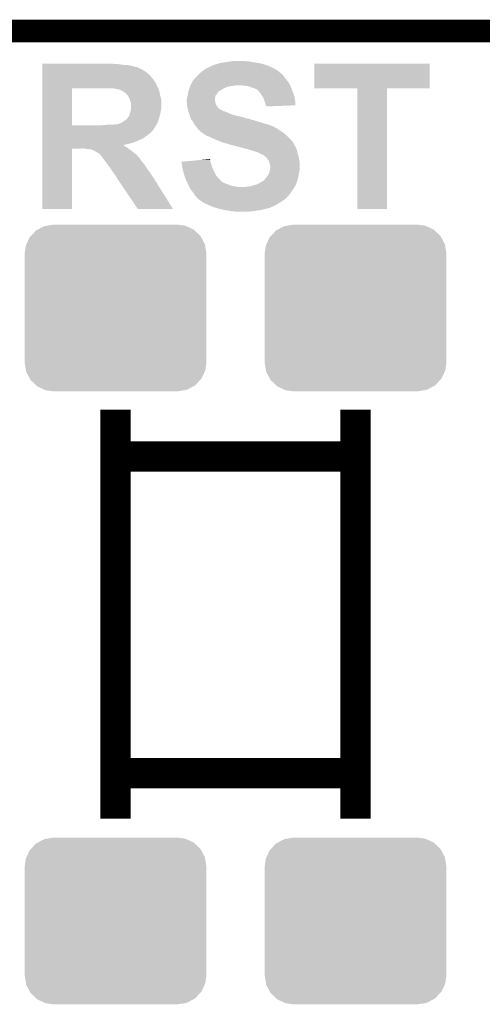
# Model space of a CAD drawing. Extents: x -1.3 to 24.2, y -3.9 to 24.8.
# Tile 22 of 24: x 15.5 to 18.6, y 18.2 to 24.8. Entities that reach past the tile are written whole.
import ezdxf

# ---------------------------------------------------------------- set-up
doc = ezdxf.new("R2010")
doc.units = 0
doc.layers.get('0').update_dxf_attribs({"linetype": 'CONTINUOUS'})
for name, color, linetype in [('ISM_9_CLICK_V100_GKO', 14, 'CONTINUOUS'), ('ISM_9_CLICK_V100_GTO', 12, 'CONTINUOUS'), ('ISM_9_CLICK_V100_GTS', 13, 'CONTINUOUS')]:
    doc.layers.add(name, color=color, linetype=linetype)

# ---------------------------------------------------------------- blocks, each defined once
blk = doc.blocks.new('CUSTOM_73')
for points in [[(-0.52201, 0.525474), (-0.478162, 0.548706), (0.524982, 0.525474), (0.474852, 0.548706)], [(-0.478162, 0.548706), (-0.459756, 0.551722), (0.474852, 0.548706), (0.468344, 0.551722)], [(-0.459756, 0.551722), (-0.41656, 0.5588), (0.468344, 0.551722), (0.41656, 0.5588)], [(-0.597974, 0.427362), (-0.576274, 0.474182), (0.599506, 0.427362), (0.5747, 0.474182)], [(-0.576274, 0.474182), (-0.568366, 0.482522), (0.5747, 0.474182), (0.57028, 0.482522)], [(-0.568366, 0.482522), (-0.533322, 0.51948), (0.57028, 0.482522), (0.531304, 0.51948)], [(-0.533322, 0.51948), (-0.52201, 0.525474), (0.531304, 0.51948), (0.524982, 0.525474)], [(-0.6096, 0.36576), (-0.602522, 0.417544), (0.6096, 0.36576), (0.601116, 0.417544)], [(-0.602522, 0.417544), (-0.597974, 0.427362), (0.601116, 0.417544), (0.599506, 0.427362)], [(-0.6096, -0.36576), (-0.6096, 0.36576), (0.6096, -0.36576), (0.6096, 0.36576)], [(-0.601114, -0.417544), (-0.6096, -0.36576), (0.602522, -0.417544), (0.6096, -0.36576)], [(-0.599506, -0.427362), (-0.601114, -0.417544), (0.597972, -0.427362), (0.602522, -0.417544)], [(-0.574698, -0.474182), (-0.599506, -0.427362), (0.576274, -0.474182), (0.597972, -0.427362)], [(-0.57028, -0.482522), (-0.574698, -0.474182), (0.568364, -0.482522), (0.576274, -0.474182)], [(-0.531302, -0.51948), (-0.57028, -0.482522), (0.533322, -0.51948), (0.568364, -0.482522)], [(-0.524982, -0.525474), (-0.531302, -0.51948), (0.522008, -0.525474), (0.533322, -0.51948)], [(-0.47485, -0.548706), (-0.524982, -0.525474), (0.478162, -0.548706), (0.522008, -0.525474)], [(-0.468344, -0.551722), (-0.47485, -0.548706), (0.459754, -0.551722), (0.478162, -0.548706)], [(-0.41656, -0.5588), (-0.468344, -0.551722), (0.41656, -0.5588), (0.459754, -0.551722)]]:
    blk.add_solid(points)

msp = doc.modelspace()

# ---------------------------------------------------------------- linework, layer by layer
at = {"layer": 'ISM_9_CLICK_V100_GKO', "const_width": 0.1524}
msp.add_lwpolyline([(1.016, 24.765), (21.844, 24.765)], dxfattribs=at)
at = {"layer": 'ISM_9_CLICK_V100_GTO', "const_width": 0.2032}
for points in [[(16.18742, 19.48434), (16.18742, 22.22754)], [(17.79778, 19.48434), (17.79778, 22.22754)], [(16.18742, 21.91258), (17.79778, 21.91258)], [(16.18742, 19.78914), (17.79778, 19.78914)]]:
    msp.add_lwpolyline(points, dxfattribs=at)
at = {"layer": 'ISM_9_CLICK_V100_GTO'}
for points in [[(16.92783, 24.55672), (16.94434, 24.55926), (17.101822, 24.55672), (17.092934, 24.55926)], [(16.94434, 24.55926), (16.96212, 24.5618), (17.092934, 24.55926), (17.084044, 24.5618)], [(16.96212, 24.5618), (16.979902, 24.56434), (17.066262, 24.5618), (17.051018, 24.56434)], [(15.697222, 24.54402), (15.697224, 24.54656), (16.179802, 24.54402), (16.164562, 24.54656)], [(15.697222, 24.53894), (15.697222, 24.54402), (16.23568, 24.53894), (16.20012, 24.54402)], [(15.697222, 24.5364), (15.697222, 24.53894), (16.273782, 24.5364), (16.23568, 24.53894)], [(15.697222, 24.528778), (15.697222, 24.5364), (16.30934, 24.528778), (16.273782, 24.5364)], [(15.697222, 24.5237), (15.697222, 24.528778), (16.32458, 24.5237), (16.30934, 24.528778)], [(15.697222, 24.521156), (15.697222, 24.5237), (16.339824, 24.521156), (16.32458, 24.5237)], [(15.697222, 24.51862), (15.697222, 24.521156), (16.34236, 24.51862), (16.339824, 24.521156)], [(15.697222, 24.51354), (15.697222, 24.51862), (16.349978, 24.51354), (16.34236, 24.51862)], [(15.697222, 24.50846), (15.697222, 24.51354), (16.362682, 24.50846), (16.349978, 24.51354)], [(15.697222, 24.4983), (15.697222, 24.50846), (16.380462, 24.4983), (16.362682, 24.50846)], [(15.697222, 24.4856), (15.697222, 24.4983), (16.39824, 24.4856), (16.380462, 24.4983)], [(16.753842, 24.48306), (16.773434, 24.4983), (17.294864, 24.48306), (17.277082, 24.4983)], [(16.773434, 24.4983), (16.7767, 24.50084), (17.277082, 24.4983), (17.273018, 24.50084)], [(16.7767, 24.50084), (16.791938, 24.511), (17.273018, 24.50084), (17.256758, 24.511)], [(16.791938, 24.511), (16.799558, 24.51608), (17.256758, 24.511), (17.2466, 24.51608)], [(16.799558, 24.51608), (16.810736, 24.52116), (17.2466, 24.51608), (17.23644, 24.52116)], [(16.810736, 24.52116), (16.827504, 24.52878), (17.23644, 24.52116), (17.219294, 24.52878)], [(16.827504, 24.52878), (16.830046, 24.528786), (17.219294, 24.52878), (17.21928, 24.528786)], [(16.830046, 24.528786), (16.83258, 24.53132), (17.21928, 24.528786), (17.213578, 24.53132)], [(16.83258, 24.53132), (16.835124, 24.53386), (17.213578, 24.53132), (17.205958, 24.53386)], [(16.835124, 24.53386), (16.857982, 24.54148), (17.205958, 24.53386), (17.183098, 24.54148)], [(16.857982, 24.54148), (16.870682, 24.544022), (17.183098, 24.54148), (17.175472, 24.544022)], [(16.870682, 24.544022), (16.877024, 24.546558), (17.175472, 24.544022), (17.167862, 24.546558)], [(16.877024, 24.546558), (16.883382, 24.5491), (17.167862, 24.546558), (17.153462, 24.5491)], [(16.883382, 24.5491), (16.91132, 24.55418), (17.153462, 24.5491), (17.12468, 24.55418)], [(16.91132, 24.55418), (16.92783, 24.55672), (17.12468, 24.55418), (17.101822, 24.55672)], [(17.52092, 24.381484), (17.520942, 24.546536), (18.295596, 24.381484), (18.29562, 24.546536)], [(17.520942, 24.546536), (17.520944, 24.54656), (18.29562, 24.546536), (17.520944, 24.54656)], [(15.69722, 24.45004), (15.697222, 24.47036), (16.4338, 24.45004), (16.416022, 24.47036)], [(15.69722, 24.424638), (15.69722, 24.45004), (16.45158, 24.424638), (16.4338, 24.45004)], [(15.697222, 24.47036), (15.697222, 24.4856), (16.416022, 24.47036), (16.39824, 24.4856)], [(16.695418, 24.411938), (16.703042, 24.42718), (17.35328, 24.411938), (17.34312, 24.42718)], [(16.703042, 24.42718), (16.705582, 24.432258), (17.34312, 24.42718), (17.339058, 24.432258)], [(16.705582, 24.432258), (16.713198, 24.43988), (17.339058, 24.432258), (17.33296, 24.43988)], [(16.713198, 24.43988), (16.71574, 24.442422), (17.33296, 24.43988), (17.331054, 24.442422)], [(16.71574, 24.442422), (16.723362, 24.45258), (17.331054, 24.442422), (17.323436, 24.45258)], [(16.723362, 24.45258), (16.74114, 24.470358), (17.323436, 24.45258), (17.3101, 24.470358)], [(16.74114, 24.470358), (16.74622, 24.475438), (17.3101, 24.470358), (17.305018, 24.475438)], [(16.74622, 24.475438), (16.748762, 24.47798), (17.305018, 24.475438), (17.299946, 24.47798)], [(16.748762, 24.47798), (16.753826, 24.483044), (17.299946, 24.47798), (17.297406, 24.483044)], [(16.753826, 24.483044), (16.753842, 24.48306), (17.297406, 24.483044), (17.294864, 24.48306)], [(15.697212, 24.132562), (15.697218, 24.381438), (15.895322, 24.132562), (15.895322, 24.381438)], [(15.697218, 24.38146), (15.69722, 24.399238), (16.47444, 24.38146), (16.46428, 24.399238)], [(15.697218, 24.381438), (15.697218, 24.38146), (15.895322, 24.381438), (16.11884, 24.38146)], [(15.69722, 24.422094), (15.69722, 24.424638), (16.451596, 24.422094), (16.45158, 24.424638)], [(15.69722, 24.419554), (15.69722, 24.422094), (16.45666, 24.419554), (16.451596, 24.422094)], [(15.69722, 24.414478), (15.69722, 24.419554), (16.4592, 24.414478), (16.45666, 24.419554)], [(15.69722, 24.399238), (15.69722, 24.414478), (16.46428, 24.399238), (16.4592, 24.414478)], [(16.164572, 24.381458), (16.164562, 24.38146), (16.47444, 24.381458), (16.47444, 24.38146)], [(16.177262, 24.37892), (16.164572, 24.381458), (16.475286, 24.37892), (16.47444, 24.381458)], [(16.184884, 24.378918), (16.177262, 24.37892), (16.475288, 24.378918), (16.475286, 24.37892)], [(16.189964, 24.37638), (16.184884, 24.378918), (16.476134, 24.37638), (16.475288, 24.378918)], [(16.207742, 24.373838), (16.189964, 24.37638), (16.47698, 24.373838), (16.476134, 24.37638)], [(16.222984, 24.36876), (16.207742, 24.373838), (16.478674, 24.36876), (16.47698, 24.373838)], [(16.23568, 24.36114), (16.222984, 24.36876), (16.481214, 24.36114), (16.478674, 24.36876)], [(16.240762, 24.358598), (16.23568, 24.36114), (16.48206, 24.358598), (16.481214, 24.36114)], [(16.675102, 24.358602), (16.676792, 24.363674), (16.878302, 24.358602), (16.883374, 24.363674)], [(16.676792, 24.363674), (16.676794, 24.36368), (16.883374, 24.363674), (16.885918, 24.36368)], [(16.676794, 24.36368), (16.681026, 24.37638), (16.885918, 24.36368), (16.906242, 24.37638)], [(16.681026, 24.37638), (16.68272, 24.38146), (16.906242, 24.37638), (16.9164, 24.38146)], [(16.68272, 24.38146), (16.684752, 24.38654), (16.9164, 24.38146), (16.92656, 24.38654)], [(16.684752, 24.38654), (16.687798, 24.394158), (16.92656, 24.38654), (16.949418, 24.394158)], [(16.687798, 24.394158), (16.688816, 24.3967), (16.949418, 24.394158), (16.96974, 24.3967)], [(16.688816, 24.3967), (16.689832, 24.39924), (16.96974, 24.3967), (16.98752, 24.39924)], [(16.689832, 24.39924), (16.690848, 24.40178), (16.98752, 24.39924), (17.002758, 24.40178)], [(16.690848, 24.40178), (16.69288, 24.40686), (17.35836, 24.40178), (17.35582, 24.40686)], [(16.69288, 24.40686), (16.695418, 24.411938), (17.35582, 24.40686), (17.35328, 24.411938)], [(17.04848, 24.39924), (17.018002, 24.40178), (17.35963, 24.39924), (17.35836, 24.40178)], [(17.073878, 24.3967), (17.04848, 24.39924), (17.3609, 24.3967), (17.35963, 24.39924)], [(17.0942, 24.38908), (17.073878, 24.3967), (17.363758, 24.38908), (17.3609, 24.3967)], [(17.11198, 24.384002), (17.0942, 24.38908), (17.365662, 24.384002), (17.363758, 24.38908)], [(17.12468, 24.37892), (17.11198, 24.384002), (17.367568, 24.37892), (17.365662, 24.384002)], [(17.12976, 24.37638), (17.12468, 24.37892), (17.36852, 24.37638), (17.367568, 24.37892)], [(17.134836, 24.373842), (17.12976, 24.37638), (17.369608, 24.373842), (17.36852, 24.37638)], [(17.139914, 24.368766), (17.134836, 24.373842), (17.371784, 24.368766), (17.369608, 24.373842)], [(17.142454, 24.36876), (17.139914, 24.368766), (17.371786, 24.36876), (17.371784, 24.368766)], [(17.150926, 24.3586), (17.142454, 24.36876), (17.37614, 24.3586), (17.371786, 24.36876)], [(17.810456, 24.38146), (17.52092, 24.381484), (18.295596, 24.38146), (18.295596, 24.381484)], [(17.810458, 24.381436), (17.810456, 24.38146), (18.0086, 24.381436), (18.295596, 24.38146)], [(17.81048, 23.571224), (17.810458, 24.381436), (18.008576, 23.571224), (18.0086, 24.381436)], [(16.24584, 24.356058), (16.240762, 24.358598), (16.48257, 24.356058), (16.48206, 24.358598)], [(16.25346, 24.34844), (16.24584, 24.356058), (16.484092, 24.34844), (16.48257, 24.356058)], [(16.261082, 24.343352), (16.25346, 24.34844), (16.48511, 24.343352), (16.484092, 24.34844)], [(16.263634, 24.338282), (16.261082, 24.343352), (16.486124, 24.338282), (16.48511, 24.343352)], [(16.266164, 24.33827), (16.263634, 24.338282), (16.486126, 24.33827), (16.486124, 24.338282)], [(16.269208, 24.3332), (16.266164, 24.33827), (16.48714, 24.3332), (16.486126, 24.33827)], [(16.281402, 24.312878), (16.269208, 24.3332), (16.492682, 24.312878), (16.48714, 24.3332)], [(16.282926, 24.305258), (16.281402, 24.312878), (16.49476, 24.305258), (16.492682, 24.312878)], [(16.283942, 24.300178), (16.282926, 24.305258), (16.49476, 24.300178), (16.49476, 24.305258)], [(16.28902, 24.287478), (16.283942, 24.300178), (16.49476, 24.287478), (16.49476, 24.300178)], [(16.66494, 24.305262), (16.667478, 24.317958), (16.855442, 24.305262), (16.85544, 24.317958)], [(16.66494, 24.292562), (16.66494, 24.305262), (16.855442, 24.292562), (16.855442, 24.305262)], [(16.667478, 24.317958), (16.66748, 24.31796), (16.85544, 24.317958), (16.85544, 24.31796)], [(16.66748, 24.31796), (16.671108, 24.33066), (16.85544, 24.31796), (16.857978, 24.33066)], [(16.671108, 24.33066), (16.67256, 24.335742), (16.857978, 24.33066), (16.86179, 24.335742)], [(16.67256, 24.335742), (16.673124, 24.34082), (16.86179, 24.335742), (16.8656, 24.34082)], [(16.673124, 24.34082), (16.674818, 24.35606), (16.8656, 24.34082), (16.87576, 24.35606)], [(16.674818, 24.35606), (16.675102, 24.358602), (16.87576, 24.35606), (16.878302, 24.358602)], [(17.15516, 24.35352), (17.150926, 24.3586), (17.378046, 24.35352), (17.37614, 24.3586)], [(17.166048, 24.338278), (17.15516, 24.35352), (17.38376, 24.338278), (17.378046, 24.35352)], [(17.16786, 24.33574), (17.166048, 24.338278), (17.384324, 24.33574), (17.38376, 24.338278)], [(17.178018, 24.320502), (17.16786, 24.33574), (17.387712, 24.320502), (17.384324, 24.33574)], [(17.18564, 24.30018), (17.178018, 24.320502), (17.392228, 24.30018), (17.387712, 24.320502)], [(17.18818, 24.292558), (17.18564, 24.30018), (17.39392, 24.292558), (17.392228, 24.30018)], [(16.28394, 24.216358), (16.289018, 24.229058), (16.488662, 24.216358), (16.491202, 24.229058)], [(16.289018, 24.229058), (16.289864, 24.23414), (16.491202, 24.229058), (16.49222, 24.23414)], [(16.29156, 24.274778), (16.28902, 24.287478), (16.49476, 24.274778), (16.49476, 24.287478)], [(16.289864, 24.23414), (16.29156, 24.244298), (16.49222, 24.23414), (16.49476, 24.244298)], [(16.29156, 24.244298), (16.29156, 24.274778), (16.49476, 24.244298), (16.49476, 24.274778)], [(16.664942, 24.292558), (16.66494, 24.292562), (16.855442, 24.292558), (16.855442, 24.292562)], [(16.665788, 24.28494), (16.664942, 24.292558), (16.857978, 24.28494), (16.855442, 24.292558)], [(16.666916, 24.274778), (16.665788, 24.28494), (16.86052, 24.274778), (16.857978, 24.28494)], [(16.66748, 24.2697), (16.666916, 24.274778), (16.863062, 24.2697), (16.86052, 24.274778)], [(16.668116, 24.264622), (16.66748, 24.2697), (16.865602, 24.264622), (16.863062, 24.2697)], [(16.669386, 24.25446), (16.668116, 24.264622), (16.873222, 24.25446), (16.865602, 24.264622)], [(16.67002, 24.249382), (16.669386, 24.25446), (16.8783, 24.249382), (16.873222, 24.25446)], [(16.671474, 24.2443), (16.67002, 24.249382), (16.88338, 24.2443), (16.8783, 24.249382)], [(16.672924, 24.23922), (16.671474, 24.2443), (16.891002, 24.23922), (16.88338, 24.2443)], [(16.67365, 24.23668), (16.672924, 24.23922), (16.896082, 24.23668), (16.891002, 24.23922)], [(16.674378, 24.234136), (16.67365, 24.23668), (16.9037, 24.234136), (16.896082, 24.23668)], [(16.675828, 24.229058), (16.674378, 24.234136), (16.908786, 24.229058), (16.9037, 24.234136)], [(16.676554, 24.226518), (16.675828, 24.229058), (16.918942, 24.226518), (16.908786, 24.229058)], [(17.190718, 24.28494), (17.18818, 24.292558), (17.393912, 24.28494), (17.39392, 24.292558)], [(17.193258, 24.27224), (17.190718, 24.28494), (17.3939, 24.27224), (17.393912, 24.28494)], [(17.196648, 24.26716), (17.193258, 24.27224), (17.393896, 24.26716), (17.3939, 24.27224)], [(17.198336, 24.264626), (17.196648, 24.26716), (17.328658, 24.264626), (17.393896, 24.26716)], [(17.19834, 24.259564), (17.198336, 24.264626), (17.19834, 24.259564), (17.328658, 24.264626)], [(16.23568, 24.1554), (16.25346, 24.1681), (16.471052, 24.1554), (16.475286, 24.1681)], [(16.25346, 24.1681), (16.263618, 24.175718), (16.475286, 24.1681), (16.477826, 24.175718)], [(16.263618, 24.175718), (16.26743, 24.1808), (16.477826, 24.175718), (16.47952, 24.1808)], [(16.26743, 24.1808), (16.271236, 24.185872), (16.47952, 24.1808), (16.480902, 24.185872)], [(16.271236, 24.185872), (16.27124, 24.188414), (16.480902, 24.185872), (16.481596, 24.188414)], [(16.27124, 24.188414), (16.278856, 24.196038), (16.481596, 24.188414), (16.483674, 24.196038)], [(16.278856, 24.196038), (16.282034, 24.20874), (16.483674, 24.196038), (16.48714, 24.20874)], [(16.282034, 24.20874), (16.28394, 24.216358), (16.48714, 24.20874), (16.488662, 24.216358)], [(16.679458, 24.21636), (16.676554, 24.226518), (16.94434, 24.21636), (16.918942, 24.226518)], [(16.680182, 24.21382), (16.679458, 24.21636), (16.949422, 24.21382), (16.94434, 24.21636)], [(16.681996, 24.20874), (16.680182, 24.21382), (16.959582, 24.20874), (16.949422, 24.21382)], [(16.68381, 24.203662), (16.681996, 24.20874), (16.97482, 24.203662), (16.959582, 24.20874)], [(16.687438, 24.1935), (16.68381, 24.203662), (17.01546, 24.1935), (16.97482, 24.203662)], [(16.689252, 24.18842), (16.687438, 24.1935), (17.038318, 24.18842), (17.01546, 24.1935)], [(16.691974, 24.1808), (16.689252, 24.18842), (17.06372, 24.1808), (17.038318, 24.18842)], [(16.69288, 24.17826), (16.691974, 24.1808), (17.071344, 24.17826), (17.06372, 24.1808)], [(16.69288, 24.178258), (16.69288, 24.17826), (17.07643, 24.178258), (17.076422, 24.17826)], [(16.694498, 24.175718), (16.69288, 24.178258), (17.086582, 24.175718), (17.07643, 24.178258)], [(16.69773, 24.17064), (16.694498, 24.175718), (17.099282, 24.17064), (17.086582, 24.175718)], [(16.699346, 24.168098), (16.69773, 24.17064), (17.11198, 24.168098), (17.099282, 24.17064)], [(16.705812, 24.15794), (16.699346, 24.168098), (17.14246, 24.15794), (17.11198, 24.168098)], [(15.697212, 24.13254), (15.697212, 24.132562), (16.085822, 24.13254), (15.895322, 24.132562)], [(15.697212, 24.11984), (15.697212, 24.13254), (16.451582, 24.11984), (16.458988, 24.13254)], [(15.697212, 24.1046), (15.697212, 24.11984), (16.44142, 24.1046), (16.451582, 24.11984)], [(15.697212, 24.0919), (15.697212, 24.1046), (16.43126, 24.0919), (16.44142, 24.1046)], [(16.085822, 24.13254), (16.11376, 24.13508), (16.458988, 24.13254), (16.46047, 24.13508)], [(16.11376, 24.13508), (16.14424, 24.13762), (16.46047, 24.13508), (16.461952, 24.13762)], [(16.174718, 24.13762), (16.187418, 24.14016), (16.461952, 24.13762), (16.463434, 24.14016)], [(16.197578, 24.14016), (16.20774, 24.142702), (16.463434, 24.14016), (16.464916, 24.142702)], [(16.20774, 24.142702), (16.215358, 24.145238), (16.464916, 24.142702), (16.466396, 24.145238)], [(16.215358, 24.145238), (16.217894, 24.14524), (16.466396, 24.145238), (16.466396, 24.14524)], [(16.217894, 24.14524), (16.220438, 24.147776), (16.466396, 24.14524), (16.467876, 24.147776)], [(16.220438, 24.147776), (16.228054, 24.150318), (16.467876, 24.147776), (16.46936, 24.150318)], [(16.228054, 24.150318), (16.22806, 24.15032), (16.46936, 24.150318), (16.46936, 24.15032)], [(16.22806, 24.15032), (16.23568, 24.1554), (16.46936, 24.15032), (16.471052, 24.1554)], [(16.71066, 24.15032), (16.705812, 24.15794), (17.169134, 24.15032), (17.14246, 24.15794)], [(16.718278, 24.137622), (16.71066, 24.15032), (17.21358, 24.137622), (17.169134, 24.15032)], [(16.727806, 24.12492), (16.718278, 24.137622), (17.246602, 24.12492), (17.21358, 24.137622)], [(16.733522, 24.1173), (16.727806, 24.12492), (17.2593, 24.1173), (17.246602, 24.12492)], [(16.739238, 24.10968), (16.733522, 24.1173), (17.274544, 24.10968), (17.2593, 24.1173)], [(16.739256, 24.109656), (16.739238, 24.10968), (17.27708, 24.109656), (17.274544, 24.10968)], [(16.74114, 24.107142), (16.739256, 24.109656), (17.277088, 24.107142), (17.27708, 24.109656)], [(16.741146, 24.107138), (16.74114, 24.107142), (17.277088, 24.107138), (17.277088, 24.107142)], [(16.746222, 24.102062), (16.741146, 24.107138), (17.284696, 24.102062), (17.277088, 24.107138)], [(16.746226, 24.10206), (16.746222, 24.102062), (17.284698, 24.10206), (17.284696, 24.102062)], [(16.751294, 24.09952), (16.746226, 24.10206), (17.288934, 24.09952), (17.284698, 24.10206)], [(16.753838, 24.094444), (16.751294, 24.09952), (17.297398, 24.094444), (17.288934, 24.09952)], [(15.69721, 24.0538), (15.697212, 24.061418), (16.383, 24.0538), (16.393162, 24.061418)], [(15.69721, 24.04364), (15.69721, 24.0538), (16.3703, 24.04364), (16.383, 24.0538)], [(15.69721, 24.03856), (15.69721, 24.04364), (16.35506, 24.03856), (16.3703, 24.04364)], [(15.69721, 24.03094), (15.69721, 24.03856), (16.33982, 24.03094), (16.35506, 24.03856)], [(15.69721, 24.02332), (15.69721, 24.03094), (16.32204, 24.02332), (16.33982, 24.03094)], [(15.697212, 24.08936), (15.697212, 24.0919), (16.428716, 24.08936), (16.43126, 24.0919)], [(15.697212, 24.089344), (15.697212, 24.08936), (16.426174, 24.089344), (16.428716, 24.08936)], [(15.697212, 24.084282), (15.697212, 24.089344), (16.423638, 24.084282), (16.426174, 24.089344)], [(15.697212, 24.0792), (15.697212, 24.084282), (16.41856, 24.0792), (16.423638, 24.084282)], [(15.697212, 24.074118), (15.697212, 24.0792), (16.410938, 24.074118), (16.41856, 24.0792)], [(15.697212, 24.066498), (15.697212, 24.074118), (16.403316, 24.066498), (16.410938, 24.074118)], [(15.697212, 24.061418), (15.697212, 24.066498), (16.393162, 24.061418), (16.403316, 24.066498)], [(16.753842, 24.094442), (16.753838, 24.094444), (17.2974, 24.094442), (17.297398, 24.094444)], [(16.76654, 24.08428), (16.753842, 24.094442), (17.311626, 24.08428), (17.2974, 24.094442)], [(16.770352, 24.08174), (16.76654, 24.08428), (17.31518, 24.08174), (17.311626, 24.08428)], [(16.789398, 24.069042), (16.770352, 24.08174), (17.330418, 24.069042), (17.31518, 24.08174)], [(16.797018, 24.063962), (16.789398, 24.069042), (17.335498, 24.063962), (17.330418, 24.069042)], [(16.81734, 24.05634), (16.797018, 24.063962), (17.34312, 24.05634), (17.335498, 24.063962)], [(16.8529, 24.03856), (16.81734, 24.05634), (17.3609, 24.03856), (17.34312, 24.05634)], [(16.874242, 24.030938), (16.8529, 24.03856), (17.36852, 24.030938), (17.3609, 24.03856)], [(16.88846, 24.02586), (16.874242, 24.030938), (17.37233, 24.02586), (17.36852, 24.030938)], [(15.6972, 23.571224), (15.697208, 23.977576), (15.895296, 23.571224), (15.89532, 23.977576)], [(15.697208, 23.9776), (15.69721, 23.987758), (16.27378, 23.9776), (16.258542, 23.987758)], [(15.697208, 23.977576), (15.697208, 23.9776), (15.89532, 23.977576), (15.976598, 23.9776)], [(15.69721, 24.0157), (15.69721, 24.02332), (16.301718, 24.0157), (16.32204, 24.02332)], [(15.69721, 24.00554), (15.69721, 24.0157), (16.26108, 24.00554), (16.301718, 24.0157)], [(15.69721, 24.00046), (15.69721, 24.00554), (16.238438, 24.00046), (16.26108, 24.00554)], [(15.69721, 24.000454), (15.69721, 24.00046), (16.240766, 24.000454), (16.238438, 24.00046)], [(15.69721, 23.992838), (15.69721, 24.000454), (16.248384, 23.992838), (16.240766, 24.000454)], [(15.69721, 23.987758), (15.69721, 23.992838), (16.258542, 23.987758), (16.248384, 23.992838)], [(15.99438, 23.97506), (15.976598, 23.9776), (16.277336, 23.97506), (16.27378, 23.9776)], [(16.009618, 23.97252), (15.99438, 23.97506), (16.280892, 23.97252), (16.277336, 23.97506)], [(16.027398, 23.96998), (16.019776, 23.97252), (16.284448, 23.96998), (16.280892, 23.97252)], [(16.03248, 23.96744), (16.027398, 23.96998), (16.288004, 23.96744), (16.284448, 23.96998)], [(16.03883, 23.9649), (16.03248, 23.96744), (16.29156, 23.9649), (16.288004, 23.96744)], [(16.04518, 23.96236), (16.03883, 23.9649), (16.294608, 23.96236), (16.29156, 23.9649)], [(16.906242, 24.01824), (16.88846, 24.02586), (17.378044, 24.01824), (17.37233, 24.02586)], [(16.921478, 24.013162), (16.906242, 24.01824), (17.381852, 24.013162), (17.378044, 24.01824)], [(16.936718, 24.01062), (16.921478, 24.013162), (17.38376, 24.01062), (17.381852, 24.013162)], [(16.936724, 24.010618), (16.936718, 24.01062), (17.38376, 24.010618), (17.38376, 24.01062)], [(16.949418, 24.005542), (16.936724, 24.010618), (17.383764, 24.005542), (17.38376, 24.010618)], [(16.94945, 24.005534), (16.949418, 24.005542), (17.383764, 24.005534), (17.383764, 24.005542)], [(16.969738, 24.000462), (16.94945, 24.005534), (17.387148, 24.000462), (17.383764, 24.005534)], [(16.974816, 23.997922), (16.969738, 24.000462), (17.38884, 23.997922), (17.387148, 24.000462)], [(16.974818, 23.99792), (16.974816, 23.997922), (17.388842, 23.99792), (17.38884, 23.997922)], [(16.99768, 23.99284), (16.974818, 23.99792), (17.39189, 23.99284), (17.388842, 23.99792)], [(17.018, 23.98776), (16.99768, 23.99284), (17.394936, 23.98776), (17.39189, 23.99284)], [(17.026898, 23.985218), (17.018, 23.98776), (17.39646, 23.985218), (17.394936, 23.98776)], [(17.05356, 23.9776), (17.026898, 23.985218), (17.399726, 23.9776), (17.39646, 23.985218)], [(17.078958, 23.97252), (17.05356, 23.9776), (17.401902, 23.97252), (17.399726, 23.9776)], [(17.091658, 23.967442), (17.078958, 23.97252), (17.40408, 23.967442), (17.401902, 23.97252)], [(17.091674, 23.967438), (17.091658, 23.967442), (17.40408, 23.967438), (17.40408, 23.967442)], [(17.10182, 23.964898), (17.091674, 23.967438), (17.404646, 23.964898), (17.40408, 23.967438)], [(17.117062, 23.95982), (17.10182, 23.964898), (17.405774, 23.95982), (17.404646, 23.964898)], [(16.055338, 23.95728), (16.04518, 23.96236), (16.300704, 23.95728), (16.294608, 23.96236)], [(16.062116, 23.9522), (16.055338, 23.95728), (16.3068, 23.9522), (16.300704, 23.95728)], [(16.065502, 23.949662), (16.062116, 23.9522), (16.310186, 23.949662), (16.3068, 23.9522)], [(16.075656, 23.944582), (16.065502, 23.949662), (16.31696, 23.944582), (16.310186, 23.949662)], [(16.083278, 23.93696), (16.075656, 23.944582), (16.327122, 23.93696), (16.31696, 23.944582)], [(16.088358, 23.931878), (16.083278, 23.93696), (16.331478, 23.931878), (16.327122, 23.93696)], [(16.090898, 23.926804), (16.088358, 23.931878), (16.335826, 23.926804), (16.331478, 23.931878)], [(16.098518, 23.919182), (16.090898, 23.926804), (16.342358, 23.919182), (16.335826, 23.926804)], [(16.09852, 23.91918), (16.098518, 23.919182), (16.342358, 23.91918), (16.342358, 23.919182)], [(16.1036, 23.91156), (16.09852, 23.91918), (16.34998, 23.91156), (16.342358, 23.91918)], [(16.103602, 23.911558), (16.1036, 23.91156), (16.349982, 23.911558), (16.34998, 23.91156)], [(16.113126, 23.89886), (16.103602, 23.911558), (16.3576, 23.89886), (16.349982, 23.911558)], [(16.11884, 23.89124), (16.113126, 23.89886), (16.36395, 23.89124), (16.3576, 23.89886)], [(16.656616, 23.891236), (16.765562, 23.901396), (16.822422, 23.891236), (16.82242, 23.901396)], [(16.765562, 23.901396), (16.819886, 23.906462), (16.82242, 23.901396), (16.819886, 23.906462)], [(17.127218, 23.957282), (17.117062, 23.95982), (17.406338, 23.957282), (17.405774, 23.95982)], [(17.132296, 23.954742), (17.127218, 23.957282), (17.406902, 23.954742), (17.406338, 23.957282)], [(17.134836, 23.95474), (17.132296, 23.954742), (17.406904, 23.95474), (17.406902, 23.954742)], [(17.152618, 23.94712), (17.134836, 23.95474), (17.408596, 23.94712), (17.406904, 23.95474)], [(17.156848, 23.944582), (17.152618, 23.94712), (17.40916, 23.944582), (17.408596, 23.94712)], [(17.165318, 23.9395), (17.156848, 23.944582), (17.410686, 23.9395), (17.40916, 23.944582)], [(17.178022, 23.93442), (17.165318, 23.9395), (17.41221, 23.93442), (17.410686, 23.9395)], [(17.18818, 23.9268), (17.178022, 23.93442), (17.414496, 23.9268), (17.41221, 23.93442)], [(17.1958, 23.92172), (17.18818, 23.9268), (17.41602, 23.92172), (17.414496, 23.9268)], [(17.19834, 23.91918), (17.1958, 23.92172), (17.41678, 23.91918), (17.41602, 23.92172)], [(17.203414, 23.914106), (17.19834, 23.91918), (17.417626, 23.914106), (17.41678, 23.91918)], [(17.20342, 23.911562), (17.203414, 23.914106), (17.41805, 23.911562), (17.417626, 23.914106)], [(17.21104, 23.9014), (17.20342, 23.911562), (17.419744, 23.9014), (17.41805, 23.911562)], [(17.216118, 23.893784), (17.21104, 23.9014), (17.421014, 23.893784), (17.419744, 23.9014)], [(16.124768, 23.88362), (16.11884, 23.89124), (16.3703, 23.88362), (16.36395, 23.89124)], [(16.13662, 23.86838), (16.124768, 23.88362), (16.382154, 23.86838), (16.3703, 23.88362)], [(16.141956, 23.860758), (16.13662, 23.86838), (16.388082, 23.860758), (16.382154, 23.86838)], [(16.150844, 23.84806), (16.141956, 23.860758), (16.395698, 23.84806), (16.388082, 23.860758)], [(16.1544, 23.84298), (16.150844, 23.84806), (16.399086, 23.84298), (16.395698, 23.84806)], [(16.161174, 23.83282), (16.1544, 23.84298), (16.40586, 23.83282), (16.399086, 23.84298)], [(16.16964, 23.82012), (16.161174, 23.83282), (16.416444, 23.82012), (16.40586, 23.83282)], [(16.629402, 23.888698), (16.656616, 23.891236), (16.82351, 23.888698), (16.822422, 23.891236)], [(16.631932, 23.873458), (16.629402, 23.888698), (16.83004, 23.873458), (16.82351, 23.888698)], [(16.63446, 23.85822), (16.631932, 23.873458), (16.83385, 23.85822), (16.83004, 23.873458)], [(16.635384, 23.853138), (16.63446, 23.85822), (16.83512, 23.853138), (16.83385, 23.85822)], [(16.63954, 23.83028), (16.635384, 23.853138), (16.84528, 23.83028), (16.83512, 23.853138)], [(17.21739, 23.888698), (17.216118, 23.893784), (17.42186, 23.888698), (17.421014, 23.893784)], [(17.218658, 23.883622), (17.21739, 23.888698), (17.42186, 23.883622), (17.42186, 23.888698)], [(17.223738, 23.873464), (17.218658, 23.883622), (17.42186, 23.873464), (17.42186, 23.883622)], [(17.220352, 23.822658), (17.223738, 23.832818), (17.41932, 23.822658), (17.42186, 23.832818)], [(17.22374, 23.865844), (17.223738, 23.873464), (17.42186, 23.865844), (17.42186, 23.873464)], [(17.223738, 23.832818), (17.22374, 23.832822), (17.42186, 23.832818), (17.42186, 23.832822)], [(17.226278, 23.858222), (17.22374, 23.865844), (17.42186, 23.858222), (17.42186, 23.865844)], [(17.22374, 23.832822), (17.22628, 23.853142), (17.42186, 23.832822), (17.42186, 23.853142)], [(17.22628, 23.853142), (17.226278, 23.858222), (17.42186, 23.853142), (17.42186, 23.858222)], [(16.171546, 23.817578), (16.16964, 23.82012), (16.418562, 23.817578), (16.416444, 23.82012)], [(16.177258, 23.809958), (16.171546, 23.817578), (16.422916, 23.809958), (16.418562, 23.817578)], [(16.182338, 23.799806), (16.177258, 23.809958), (16.428716, 23.799806), (16.422916, 23.809958)], [(16.18235, 23.799798), (16.182338, 23.799806), (16.42872, 23.799798), (16.428716, 23.799806)], [(16.189956, 23.79472), (16.18235, 23.799798), (16.432348, 23.79472), (16.42872, 23.799798)], [(16.1925, 23.787104), (16.189956, 23.79472), (16.43779, 23.787104), (16.432348, 23.79472)], [(16.195034, 23.784566), (16.1925, 23.787104), (16.439602, 23.784566), (16.43779, 23.787104)], [(16.19504, 23.782022), (16.195034, 23.784566), (16.44142, 23.782022), (16.439602, 23.784566)], [(16.195042, 23.78202), (16.19504, 23.782022), (16.44142, 23.78202), (16.44142, 23.782022)], [(16.208752, 23.7617), (16.195042, 23.78202), (16.45412, 23.7617), (16.44142, 23.78202)], [(16.64716, 23.804882), (16.63954, 23.83028), (16.85798, 23.804882), (16.84528, 23.83028)], [(16.653256, 23.784558), (16.64716, 23.804882), (16.870682, 23.784558), (16.85798, 23.804882)], [(16.654778, 23.77948), (16.653256, 23.784558), (16.87576, 23.77948), (16.870682, 23.784558)], [(16.66494, 23.75662), (16.654778, 23.77948), (16.89862, 23.75662), (16.87576, 23.77948)], [(17.178026, 23.759166), (17.18564, 23.76678), (17.40616, 23.759166), (17.408236, 23.76678)], [(17.18564, 23.76678), (17.190722, 23.774402), (17.408236, 23.76678), (17.410314, 23.774402)], [(17.190722, 23.774402), (17.1958, 23.77948), (17.410314, 23.774402), (17.4117, 23.77948)], [(17.1958, 23.77948), (17.20088, 23.78456), (17.4117, 23.77948), (17.412714, 23.78456)], [(17.20088, 23.78456), (17.21104, 23.799798), (17.412714, 23.78456), (17.415762, 23.799798)], [(17.21104, 23.799798), (17.213218, 23.804882), (17.415762, 23.799798), (17.41678, 23.804882)], [(17.213218, 23.804882), (17.21866, 23.81758), (17.41678, 23.804882), (17.418594, 23.81758)], [(17.21866, 23.81758), (17.220352, 23.822658), (17.418594, 23.81758), (17.41932, 23.822658)], [(16.337278, 23.571208), (16.208752, 23.7617), (16.573452, 23.571208), (16.45412, 23.7617)], [(16.664942, 23.756618), (16.66494, 23.75662), (16.898622, 23.756618), (16.89862, 23.75662)], [(16.66875, 23.749), (16.664942, 23.756618), (16.911322, 23.749), (16.898622, 23.756618)], [(16.67256, 23.74138), (16.66875, 23.749), (16.9291, 23.74138), (16.911322, 23.749)], [(16.6751, 23.7363), (16.67256, 23.74138), (16.942648, 23.7363), (16.9291, 23.74138)], [(16.67619, 23.73376), (16.6751, 23.7363), (16.94942, 23.73376), (16.942648, 23.7363)], [(16.679456, 23.72614), (16.67619, 23.73376), (16.97228, 23.72614), (16.94942, 23.73376)], [(16.681632, 23.72106), (16.679456, 23.72614), (17.00022, 23.72106), (16.97228, 23.72614)], [(16.68272, 23.71852), (16.681632, 23.72106), (17.033238, 23.71852), (17.00022, 23.72106)], [(16.692878, 23.700742), (16.68272, 23.71852), (17.376832, 23.700742), (17.388144, 23.71852)], [(16.696946, 23.695658), (16.692878, 23.700742), (17.373598, 23.695658), (17.376832, 23.700742)], [(17.04848, 23.71852), (17.06626, 23.72106), (17.388144, 23.71852), (17.38976, 23.72106)], [(17.06626, 23.72106), (17.086578, 23.7236), (17.38976, 23.72106), (17.391378, 23.7236)], [(17.086578, 23.7236), (17.109438, 23.72868), (17.391378, 23.7236), (17.393686, 23.72868)], [(17.109438, 23.72868), (17.13484, 23.7363), (17.393686, 23.72868), (17.397152, 23.7363)], [(17.13484, 23.7363), (17.155158, 23.74646), (17.397152, 23.7363), (17.40177, 23.74646)], [(17.155158, 23.74646), (17.163284, 23.751538), (17.40177, 23.74646), (17.40408, 23.751538)], [(17.163284, 23.751538), (17.175482, 23.75916), (17.40408, 23.751538), (17.406158, 23.75916)], [(17.175482, 23.75916), (17.178026, 23.759166), (17.406158, 23.75916), (17.40616, 23.759166)], [(16.698976, 23.69312), (16.696946, 23.695658), (17.37106, 23.69312), (17.373598, 23.695658)], [(16.7132, 23.67534), (16.698976, 23.69312), (17.359206, 23.67534), (17.37106, 23.69312)], [(16.71625, 23.670258), (16.7132, 23.67534), (17.355818, 23.670258), (17.359206, 23.67534)], [(16.720818, 23.662642), (16.71625, 23.670258), (17.348202, 23.662642), (17.355818, 23.670258)], [(16.730978, 23.652482), (16.720818, 23.662642), (17.338042, 23.652482), (17.348202, 23.662642)], [(16.736062, 23.644864), (16.730978, 23.652482), (17.330424, 23.644864), (17.338042, 23.652482)], [(16.741136, 23.642322), (16.736062, 23.644864), (17.327882, 23.642322), (17.330424, 23.644864)], [(16.74622, 23.637242), (16.741136, 23.642322), (17.322802, 23.637242), (17.327882, 23.642322)], [(16.746224, 23.63724), (16.74622, 23.637242), (17.3228, 23.63724), (17.322802, 23.637242)], [(16.766542, 23.622), (16.746224, 23.63724), (17.30103, 23.622), (17.3228, 23.63724)], [(15.895296, 23.5712), (15.6972, 23.571224), (15.895296, 23.5712), (15.895296, 23.571224)], [(16.573456, 23.5712), (16.337278, 23.571208), (16.573456, 23.5712), (16.573452, 23.571208)], [(16.770608, 23.61946), (16.766542, 23.622), (17.297402, 23.61946), (17.30103, 23.622)], [(16.78686, 23.609302), (16.770608, 23.61946), (17.28047, 23.609302), (17.297402, 23.61946)], [(16.798294, 23.60422), (16.78686, 23.609302), (17.272, 23.60422), (17.28047, 23.609302)], [(16.832582, 23.58898), (16.798294, 23.60422), (17.241524, 23.58898), (17.272, 23.60422)], [(16.832588, 23.588978), (16.832582, 23.58898), (17.241522, 23.588978), (17.241524, 23.58898)], [(16.840202, 23.58644), (16.832588, 23.588978), (17.238976, 23.58644), (17.241522, 23.588978)], [(16.840214, 23.586436), (16.840202, 23.58644), (17.233894, 23.586436), (17.238976, 23.58644)], [(16.85544, 23.58136), (16.840214, 23.586436), (17.226282, 23.58136), (17.233894, 23.586436)], [(16.863902, 23.578822), (16.85544, 23.58136), (17.21866, 23.578822), (17.226282, 23.58136)], [(16.880842, 23.57374), (16.863902, 23.578822), (17.19834, 23.57374), (17.21866, 23.578822)], [(16.892272, 23.5712), (16.880842, 23.57374), (17.18564, 23.5712), (17.19834, 23.57374)], [(16.915132, 23.56612), (16.892272, 23.5712), (17.16786, 23.56612), (17.18564, 23.5712)], [(18.008576, 23.5712), (17.81048, 23.571224), (18.008576, 23.5712), (18.008576, 23.571224)], [(16.926562, 23.56358), (16.915132, 23.56612), (17.15262, 23.56358), (17.16786, 23.56612)], [(16.946878, 23.56104), (16.926562, 23.56358), (17.13484, 23.56104), (17.15262, 23.56358)], [(16.957038, 23.5585), (16.946878, 23.56104), (17.11706, 23.5585), (17.13484, 23.56104)], [(16.967198, 23.55596), (16.957038, 23.5585), (17.096738, 23.55596), (17.11706, 23.5585)], [(17.000218, 23.55342), (16.984978, 23.55596), (17.076418, 23.55342), (17.096738, 23.55596)]]:
    msp.add_solid(points, dxfattribs=at)

# ---------------------------------------------------------------- block references
at = {"layer": 'ISM_9_CLICK_V100_GTS'}
for p in [(16.18742, 22.90826), (17.79778, 22.90826), (16.18742, 18.79854), (17.79778, 18.79854)]:
    msp.add_blockref('CUSTOM_73', p, dxfattribs=at)

doc.saveas('drawing.dxf')
